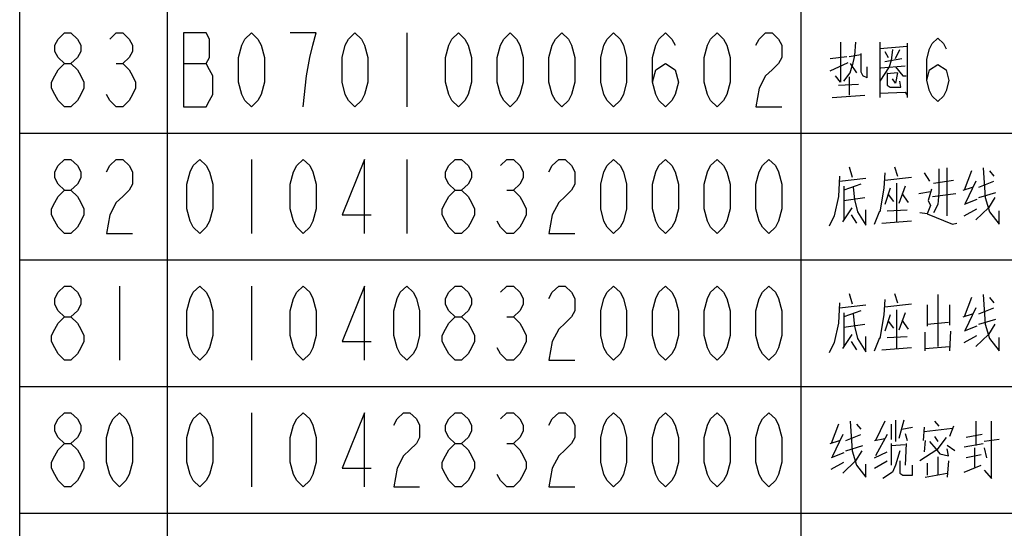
# Model space of a CAD drawing. Header units: millimetres. Extents: x 0 to 5902, y 0 to 4136.
# Tile 36 of 59: x 4934 to 5167, y 2517 to 2637. Entities that reach past the tile are written whole.
import ezdxf

# ---------------------------------------------------------------- set-up
doc = ezdxf.new("R2010")
doc.units = ezdxf.units.MM
doc.header["$LTSCALE"] = 81.675
doc.layers.get('0').update_dxf_attribs({"linetype": 'CONTINUOUS'})
doc.layers.add('010008340000_DXF_TABLE', color=7, linetype='CONTINUOUS')

# ---------------------------------------------------------------- blocks, each defined once
blk = doc.blocks.new('TABLE_BL0', base_point=(5418.04, 2054.83))
at = {"layer": '010008340000_DXF_TABLE', "color": 2, "linetype": 'Continuous'}
for p, q in [((4934.17, 330.25), (4934.17, 3780.25)), ((4969.17, 330.25), (4969.17, 3780.25)), ((5119.17, 330.25), (5119.17, 3780.25)), ((4934.17, 2610.25), (5894.17, 2610.25)), ((4934.17, 2580.25), (5894.17, 2580.25)), ((4934.17, 2550.25), (5894.17, 2550.25)), ((4934.17, 2520.25), (5894.17, 2520.25))]:
    blk.add_line(p, q, dxfattribs=at)
at = {"layer": '010008340000_DXF_TABLE', "color": 5, "linetype": 'Continuous'}
for p, q in [((5025.79, 2634), (5025.79, 2616.5)), ((5137.79, 2631.79), (5137.79, 2618.72)), ((5137.79, 2630.34), (5144.29, 2630.82)), ((5141.54, 2627.92), (5142.54, 2630.09)), ((5144.29, 2631.54), (5144.29, 2618.72)), ((5126.04, 2627.92), (5130.04, 2628.4)), ((5130.54, 2628.4), (5133.29, 2628.88)), ((5133.29, 2629.13), (5133.29, 2626.22)), ((5139.04, 2629.61), (5139.79, 2628.16)), ((5139.04, 2627.19), (5143.04, 2627.92)), ((4957.03, 2626.71), (4958.56, 2626.71)), ((4972.97, 2626.71), (4978.33, 2626.71)), ((5126.04, 2625.01), (5130.29, 2626.95)), ((5130.79, 2626.71), (5132.29, 2624.53)), ((5134.79, 2623.32), (5134.79, 2625.98)), ((5138.04, 2625.74), (5143.79, 2626.22)), ((5130.54, 2623.56), (5130.54, 2619.21)), ((5134.79, 2623.32), (5133.79, 2623.8)), ((5142.04, 2624.53), (5139.54, 2624.29)), ((5128.04, 2621.63), (5132.79, 2621.87)), ((5126.54, 2618.72), (5134.29, 2619.21)), ((4989.04, 2604), (4989.04, 2586.5)), ((5025.79, 2604), (5025.79, 2586.5)), ((5130.54, 2602.27), (5131.29, 2599.85)), ((5141.29, 2602.27), (5142.04, 2600.09)), ((5153.79, 2590.66), (5153.79, 2602.03)), ((5128.29, 2598.88), (5134.54, 2599.61)), ((5139.04, 2599.13), (5145.29, 2599.85)), ((5148.29, 2600.82), (5149.54, 2598.88)), ((5159.54, 2601.3), (5157.79, 2596.71)), ((5163.79, 2601.3), (5164.79, 2600.09)), ((5133.29, 2598.16), (5129.29, 2596.71)), ((5129.29, 2597.67), (5129.29, 2589.69)), ((5140.29, 2597.19), (5139.04, 2593.32)), ((5141.79, 2598.4), (5141.79, 2589.21)), ((5143.79, 2597.67), (5142.29, 2593.56)), ((5150.54, 2598.4), (5155.29, 2599.13)), ((5157.54, 2596.71), (5159.79, 2597.43)), ((5160.54, 2598.88), (5158.04, 2593.56)), ((5161.29, 2597.43), (5164.79, 2598.88)), ((5049.53, 2596.71), (5051.06, 2596.71)), ((5129.29, 2594.29), (5134.29, 2595.01)), ((5139.79, 2595.74), (5141.04, 2594.04)), ((5143.04, 2595.98), (5144.54, 2593.8)), ((5147.04, 2595.98), (5149.79, 2596.46)), ((5150.29, 2595.25), (5155.79, 2595.98)), ((5161.29, 2595.01), (5165.29, 2596.22)), ((5129.04, 2589.21), (5131.29, 2592.59)), ((5160.79, 2594.53), (5157.79, 2593.32)), ((5157.79, 2590.66), (5160.79, 2592.35)), ((5131.04, 2590.9), (5132.29, 2588.96)), ((5136.54, 2588.72), (5137.79, 2591.87)), ((5139.54, 2591.87), (5144.29, 2592.11)), ((5149.04, 2591.14), (5155.04, 2588.72)), ((5138.29, 2588.96), (5145.29, 2589.45)), ((5155.04, 2588.72), (5156.04, 2588.96)), ((4957.79, 2574), (4957.79, 2556.5)), ((4989.04, 2574), (4989.04, 2556.5)), ((5130.54, 2572.27), (5131.29, 2569.85)), ((5141.29, 2572.27), (5142.04, 2570.09)), ((5151.54, 2572.03), (5151.54, 2559.69)), ((5128.29, 2568.88), (5134.54, 2569.61)), ((5139.04, 2569.13), (5145.29, 2569.85)), ((5149.04, 2569.61), (5149.04, 2564.53)), ((5154.29, 2569.61), (5154.29, 2564.77)), ((5159.54, 2571.3), (5157.79, 2566.71)), ((5163.79, 2571.3), (5164.79, 2570.09)), ((5049.53, 2566.71), (5051.06, 2566.71)), ((5133.29, 2568.16), (5129.29, 2566.71)), ((5129.29, 2567.67), (5129.29, 2559.69)), ((5140.29, 2567.19), (5139.04, 2563.32)), ((5141.79, 2568.4), (5141.79, 2559.21)), ((5143.79, 2567.67), (5142.29, 2563.56)), ((5157.54, 2566.71), (5159.79, 2567.43)), ((5160.54, 2568.88), (5158.04, 2563.56)), ((5161.29, 2567.43), (5164.79, 2568.88)), ((5129.29, 2564.29), (5134.29, 2565.01)), ((5139.79, 2565.74), (5141.04, 2564.04)), ((5143.04, 2565.98), (5144.54, 2563.8)), ((5149.04, 2565.01), (5154.04, 2565.5)), ((5160.79, 2564.53), (5157.79, 2563.32)), ((5161.29, 2565.01), (5165.29, 2566.22)), ((5129.04, 2559.21), (5131.29, 2562.59)), ((5139.54, 2561.87), (5144.29, 2562.11)), ((5148.54, 2558.72), (5148.54, 2563.08)), ((5154.54, 2563.32), (5154.29, 2558.72)), ((5157.79, 2560.66), (5160.79, 2562.35)), ((5131.04, 2560.9), (5132.29, 2558.96)), ((5136.54, 2558.72), (5137.79, 2561.87)), ((5138.29, 2558.96), (5145.29, 2559.45)), ((5148.54, 2559.21), (5154.29, 2559.69)), ((4989.04, 2544), (4989.04, 2526.5)), ((5128.04, 2541.3), (5126.29, 2536.71)), ((5132.29, 2541.3), (5133.29, 2540.09)), ((5139.04, 2542.03), (5136.79, 2537.43)), ((5140.54, 2541.3), (5140.54, 2537.67)), ((5141.54, 2542.27), (5141.54, 2537.19)), ((5143.54, 2542.27), (5142.29, 2537.92)), ((5150.79, 2542.03), (5151.79, 2540.82)), ((5160.54, 2542.03), (5160.54, 2536.22)), ((5129.04, 2538.88), (5126.54, 2533.56)), ((5129.79, 2537.43), (5133.29, 2538.88)), ((5139.54, 2538.88), (5136.79, 2533.8)), ((5143.04, 2540.09), (5145.54, 2540.58)), ((5143.79, 2539.13), (5144.29, 2537.43)), ((5148.29, 2540.58), (5148.04, 2537.43)), ((5148.29, 2539.61), (5155.04, 2540.33)), ((5155.29, 2540.82), (5154.29, 2538.4)), ((5162.04, 2538.88), (5158.29, 2538.16)), ((5049.53, 2536.71), (5051.06, 2536.71)), ((5126.04, 2536.71), (5128.29, 2537.43)), ((5136.54, 2537.43), (5139.04, 2537.92)), ((5140.54, 2536.71), (5140.54, 2531.63)), ((5140.54, 2536.22), (5143.79, 2536.46)), ((5144.04, 2536.71), (5143.79, 2531.63)), ((5148.54, 2537.43), (5148.29, 2534.77)), ((5149.54, 2537.19), (5151.04, 2535.5)), ((5150.79, 2538.4), (5151.54, 2537.19)), ((5157.79, 2535.98), (5162.29, 2536.71)), ((5166.04, 2537.67), (5162.54, 2537.19)), ((5129.29, 2534.53), (5126.29, 2533.32)), ((5129.79, 2535.01), (5133.79, 2536.22)), ((5136.54, 2533.32), (5139.54, 2534.77)), ((5155.54, 2535.01), (5153.79, 2536.22)), ((5160.29, 2531.14), (5160.29, 2535.74)), ((5162.54, 2535.74), (5163.04, 2533.32)), ((5126.29, 2530.66), (5129.29, 2532.35)), ((5136.54, 2530.9), (5139.54, 2532.59)), ((5149.04, 2532.11), (5149.04, 2529.21)), ((5151.54, 2533.56), (5151.54, 2529.21)), ((5154.04, 2532.59), (5153.79, 2528.72)), ((5161.79, 2534.04), (5158.29, 2533.32)), ((5148.54, 2528.72), (5153.79, 2529.69)), ((5157.79, 2529.93), (5161.79, 2531.63))]:
    blk.add_line(p, q, dxfattribs=at)
for points in [[(4944.78, 2626.71), (4943.25, 2628.17), (4942.48, 2629.63), (4942.48, 2631.09), (4943.25, 2632.55), (4944.78, 2634), (4946.31, 2634), (4947.84, 2632.55), (4948.61, 2631.09), (4948.61, 2629.63), (4947.84, 2628.17), (4946.31, 2626.71)], [(4955.5, 2632.55), (4957.03, 2634), (4958.56, 2634), (4960.09, 2632.55), (4960.86, 2631.09), (4960.86, 2629.63), (4960.09, 2628.17), (4958.56, 2626.71), (4960.09, 2625.25), (4960.86, 2623.8), (4961.62, 2622.34), (4961.62, 2620.88), (4960.86, 2619.42), (4960.09, 2617.96), (4958.56, 2616.5), (4957.03, 2616.5), (4955.5, 2617.96), (4954.73, 2619.42)], [(4972.97, 2634), (4972.97, 2616.5), (4978.33, 2616.5), (4979.09, 2617.96), (4979.86, 2619.42), (4979.86, 2623.8), (4979.09, 2625.25), (4978.33, 2626.71), (4979.09, 2628.17), (4979.09, 2632.55), (4978.33, 2634), (4972.97, 2634)], [(4989.04, 2616.5), (4987.51, 2617.96), (4986.75, 2619.42), (4985.98, 2622.34), (4985.98, 2628.17), (4986.75, 2631.09), (4987.51, 2632.55), (4989.04, 2634), (4990.58, 2632.55), (4991.34, 2631.09), (4992.11, 2628.17), (4992.11, 2622.34), (4991.34, 2619.42), (4990.58, 2617.96), (4989.04, 2616.5)], [(5001.29, 2616.5), (5002.06, 2623.8), (5002.83, 2628.17), (5003.59, 2631.09), (5004.36, 2634), (4998.23, 2634)], [(5013.54, 2616.5), (5012.01, 2617.96), (5011.25, 2619.42), (5010.48, 2622.34), (5010.48, 2628.17), (5011.25, 2631.09), (5012.01, 2632.55), (5013.54, 2634), (5015.08, 2632.55), (5015.84, 2631.09), (5016.61, 2628.17), (5016.61, 2622.34), (5015.84, 2619.42), (5015.08, 2617.96), (5013.54, 2616.5)], [(5038.04, 2616.5), (5036.51, 2617.96), (5035.75, 2619.42), (5034.98, 2622.34), (5034.98, 2628.17), (5035.75, 2631.09), (5036.51, 2632.55), (5038.04, 2634), (5039.58, 2632.55), (5040.34, 2631.09), (5041.11, 2628.17), (5041.11, 2622.34), (5040.34, 2619.42), (5039.58, 2617.96), (5038.04, 2616.5)], [(5050.29, 2616.5), (5048.76, 2617.96), (5048, 2619.42), (5047.23, 2622.34), (5047.23, 2628.17), (5048, 2631.09), (5048.76, 2632.55), (5050.29, 2634), (5051.83, 2632.55), (5052.59, 2631.09), (5053.36, 2628.17), (5053.36, 2622.34), (5052.59, 2619.42), (5051.83, 2617.96), (5050.29, 2616.5)], [(5062.54, 2616.5), (5061.01, 2617.96), (5060.25, 2619.42), (5059.48, 2622.34), (5059.48, 2628.17), (5060.25, 2631.09), (5061.01, 2632.55), (5062.54, 2634), (5064.08, 2632.55), (5064.84, 2631.09), (5065.61, 2628.17), (5065.61, 2622.34), (5064.84, 2619.42), (5064.08, 2617.96), (5062.54, 2616.5)], [(5074.79, 2616.5), (5073.26, 2617.96), (5072.5, 2619.42), (5071.73, 2622.34), (5071.73, 2628.17), (5072.5, 2631.09), (5073.26, 2632.55), (5074.79, 2634), (5076.33, 2632.55), (5077.09, 2631.09), (5077.86, 2628.17), (5077.86, 2622.34), (5077.09, 2619.42), (5076.33, 2617.96), (5074.79, 2616.5)], [(5083.98, 2622.34), (5084.75, 2625.25), (5087.04, 2626.71), (5089.34, 2625.25), (5090.11, 2622.34), (5089.34, 2619.42), (5088.58, 2617.96), (5087.04, 2616.5), (5085.51, 2617.96), (5084.75, 2619.42), (5083.98, 2622.34), (5083.98, 2628.17), (5084.75, 2631.09), (5085.51, 2632.55), (5087.04, 2634), (5088.58, 2632.55), (5089.34, 2631.09)], [(5099.29, 2616.5), (5097.76, 2617.96), (5097, 2619.42), (5096.23, 2622.34), (5096.23, 2628.17), (5097, 2631.09), (5097.76, 2632.55), (5099.29, 2634), (5100.83, 2632.55), (5101.59, 2631.09), (5102.36, 2628.17), (5102.36, 2622.34), (5101.59, 2619.42), (5100.83, 2617.96), (5099.29, 2616.5)], [(5108.48, 2631.09), (5109.25, 2632.55), (5110.78, 2634), (5112.31, 2634), (5113.84, 2632.55), (5114.61, 2631.09), (5114.61, 2628.17), (5113.84, 2626.71), (5112.31, 2625.25), (5110.78, 2623.8), (5109.25, 2620.88), (5108.48, 2616.5), (5114.61, 2616.5)], [(5148.92, 2622.75), (5149.58, 2625.25), (5151.54, 2626.5), (5153.51, 2625.25), (5154.17, 2622.75), (5153.51, 2620.25), (5152.86, 2619), (5151.54, 2617.75), (5150.23, 2619), (5149.58, 2620.25), (5148.92, 2622.75), (5148.92, 2627.75), (5149.58, 2630.25), (5150.23, 2631.5), (5151.54, 2632.75), (5152.86, 2631.5), (5153.51, 2630.25)], [(5128.54, 2631.79), (5128.54, 2622.35), (5127.29, 2623.8)], [(5132.04, 2631.79), (5131.79, 2628.64), (5131.29, 2626.22)], [(5140.79, 2630.09), (5140.54, 2627.43), (5140.04, 2625.98), (5137.79, 2622.59)], [(4944.78, 2616.5), (4943.25, 2617.96), (4942.48, 2619.42), (4941.72, 2620.88), (4941.72, 2622.34), (4942.48, 2623.8), (4943.25, 2625.25), (4944.78, 2626.71), (4946.31, 2626.71), (4947.84, 2625.25), (4948.61, 2623.8), (4949.37, 2622.34), (4949.37, 2620.88), (4948.61, 2619.42), (4947.84, 2617.96), (4946.31, 2616.5), (4944.78, 2616.5)], [(5129.29, 2622.59), (5130.79, 2624.53), (5131.29, 2626.22)], [(5133.29, 2626.22), (5133.29, 2624.77), (5133.79, 2623.8)], [(5141.54, 2625.98), (5143.29, 2623.8), (5144.04, 2623.8)], [(5139.54, 2624.53), (5139.54, 2621.63), (5140.29, 2621.14), (5142.79, 2621.14), (5142.54, 2622.59)], [(5142.04, 2624.53), (5141.54, 2622.11), (5140.79, 2623.08)], [(5137.79, 2619.69), (5143.79, 2619.93), (5144.29, 2619.21)], [(4944.78, 2596.71), (4943.25, 2598.17), (4942.48, 2599.63), (4942.48, 2601.09), (4943.25, 2602.55), (4944.78, 2604), (4946.31, 2604), (4947.84, 2602.55), (4948.61, 2601.09), (4948.61, 2599.63), (4947.84, 2598.17), (4946.31, 2596.71)], [(4954.73, 2601.09), (4955.5, 2602.55), (4957.03, 2604), (4958.56, 2604), (4960.09, 2602.55), (4960.86, 2601.09), (4960.86, 2598.17), (4960.09, 2596.71), (4958.56, 2595.25), (4957.03, 2593.8), (4955.5, 2590.88), (4954.73, 2586.5), (4960.86, 2586.5)], [(4976.79, 2586.5), (4975.26, 2587.96), (4974.5, 2589.42), (4973.73, 2592.34), (4973.73, 2598.17), (4974.5, 2601.09), (4975.26, 2602.55), (4976.79, 2604), (4978.33, 2602.55), (4979.09, 2601.09), (4979.86, 2598.17), (4979.86, 2592.34), (4979.09, 2589.42), (4978.33, 2587.96), (4976.79, 2586.5)], [(5001.29, 2586.5), (4999.76, 2587.96), (4999, 2589.42), (4998.23, 2592.34), (4998.23, 2598.17), (4999, 2601.09), (4999.76, 2602.55), (5001.29, 2604), (5002.83, 2602.55), (5003.59, 2601.09), (5004.36, 2598.17), (5004.36, 2592.34), (5003.59, 2589.42), (5002.83, 2587.96), (5001.29, 2586.5)], [(5015.84, 2586.5), (5015.84, 2604), (5010.48, 2590.88), (5017.37, 2590.88)], [(5037.28, 2596.71), (5035.75, 2598.17), (5034.98, 2599.63), (5034.98, 2601.09), (5035.75, 2602.55), (5037.28, 2604), (5038.81, 2604), (5040.34, 2602.55), (5041.11, 2601.09), (5041.11, 2599.63), (5040.34, 2598.17), (5038.81, 2596.71)], [(5048, 2602.55), (5049.53, 2604), (5051.06, 2604), (5052.59, 2602.55), (5053.36, 2601.09), (5053.36, 2599.63), (5052.59, 2598.17), (5051.06, 2596.71), (5052.59, 2595.25), (5053.36, 2593.8), (5054.12, 2592.34), (5054.12, 2590.88), (5053.36, 2589.42), (5052.59, 2587.96), (5051.06, 2586.5), (5049.53, 2586.5), (5048, 2587.96), (5047.23, 2589.42)], [(5059.48, 2601.09), (5060.25, 2602.55), (5061.78, 2604), (5063.31, 2604), (5064.84, 2602.55), (5065.61, 2601.09), (5065.61, 2598.17), (5064.84, 2596.71), (5063.31, 2595.25), (5061.78, 2593.8), (5060.25, 2590.88), (5059.48, 2586.5), (5065.61, 2586.5)], [(5074.79, 2586.5), (5073.26, 2587.96), (5072.5, 2589.42), (5071.73, 2592.34), (5071.73, 2598.17), (5072.5, 2601.09), (5073.26, 2602.55), (5074.79, 2604), (5076.33, 2602.55), (5077.09, 2601.09), (5077.86, 2598.17), (5077.86, 2592.34), (5077.09, 2589.42), (5076.33, 2587.96), (5074.79, 2586.5)], [(5087.04, 2586.5), (5085.51, 2587.96), (5084.75, 2589.42), (5083.98, 2592.34), (5083.98, 2598.17), (5084.75, 2601.09), (5085.51, 2602.55), (5087.04, 2604), (5088.58, 2602.55), (5089.34, 2601.09), (5090.11, 2598.17), (5090.11, 2592.34), (5089.34, 2589.42), (5088.58, 2587.96), (5087.04, 2586.5)], [(5099.29, 2586.5), (5097.76, 2587.96), (5097, 2589.42), (5096.23, 2592.34), (5096.23, 2598.17), (5097, 2601.09), (5097.76, 2602.55), (5099.29, 2604), (5100.83, 2602.55), (5101.59, 2601.09), (5102.36, 2598.17), (5102.36, 2592.34), (5101.59, 2589.42), (5100.83, 2587.96), (5099.29, 2586.5)], [(5111.54, 2586.5), (5110.01, 2587.96), (5109.25, 2589.42), (5108.48, 2592.34), (5108.48, 2598.17), (5109.25, 2601.09), (5110.01, 2602.55), (5111.54, 2604), (5113.08, 2602.55), (5113.84, 2601.09), (5114.61, 2598.17), (5114.61, 2592.34), (5113.84, 2589.42), (5113.08, 2587.96), (5111.54, 2586.5)], [(5151.79, 2601.79), (5151.79, 2596.22), (5151.54, 2593.32), (5150.54, 2591.38)], [(5162.29, 2602.03), (5162.79, 2595.01), (5163.79, 2591.63)], [(5128.29, 2600.09), (5128.04, 2595.25), (5127.04, 2590.66), (5125.79, 2588.24)], [(5139.04, 2600.82), (5138.79, 2597.19), (5137.79, 2591.63)], [(5131.54, 2597.43), (5131.79, 2594.53), (5132.54, 2591.63), (5134.54, 2588.48), (5134.54, 2592.11)], [(4944.78, 2586.5), (4943.25, 2587.96), (4942.48, 2589.42), (4941.72, 2590.88), (4941.72, 2592.34), (4942.48, 2593.8), (4943.25, 2595.25), (4944.78, 2596.71), (4946.31, 2596.71), (4947.84, 2595.25), (4948.61, 2593.8), (4949.37, 2592.34), (4949.37, 2590.88), (4948.61, 2589.42), (4947.84, 2587.96), (4946.31, 2586.5), (4944.78, 2586.5)], [(5037.28, 2586.5), (5035.75, 2587.96), (5034.98, 2589.42), (5034.22, 2590.88), (5034.22, 2592.34), (5034.98, 2593.8), (5035.75, 2595.25), (5037.28, 2596.71), (5038.81, 2596.71), (5040.34, 2595.25), (5041.11, 2593.8), (5041.87, 2592.34), (5041.87, 2590.88), (5041.11, 2589.42), (5040.34, 2587.96), (5038.81, 2586.5), (5037.28, 2586.5)], [(5150.04, 2596.95), (5149.29, 2594.29), (5149.79, 2593.08), (5149.04, 2591.14), (5147.29, 2591.38)], [(5165.04, 2595.01), (5163.54, 2592.59), (5160.54, 2589.69)], [(5163.79, 2591.63), (5166.04, 2588.72), (5166.04, 2591.87)], [(4944.78, 2566.71), (4943.25, 2568.17), (4942.48, 2569.63), (4942.48, 2571.09), (4943.25, 2572.55), (4944.78, 2574), (4946.31, 2574), (4947.84, 2572.55), (4948.61, 2571.09), (4948.61, 2569.63), (4947.84, 2568.17), (4946.31, 2566.71)], [(4976.79, 2556.5), (4975.26, 2557.96), (4974.5, 2559.42), (4973.73, 2562.34), (4973.73, 2568.17), (4974.5, 2571.09), (4975.26, 2572.55), (4976.79, 2574), (4978.33, 2572.55), (4979.09, 2571.09), (4979.86, 2568.17), (4979.86, 2562.34), (4979.09, 2559.42), (4978.33, 2557.96), (4976.79, 2556.5)], [(5001.29, 2556.5), (4999.76, 2557.96), (4999, 2559.42), (4998.23, 2562.34), (4998.23, 2568.17), (4999, 2571.09), (4999.76, 2572.55), (5001.29, 2574), (5002.83, 2572.55), (5003.59, 2571.09), (5004.36, 2568.17), (5004.36, 2562.34), (5003.59, 2559.42), (5002.83, 2557.96), (5001.29, 2556.5)], [(5015.84, 2556.5), (5015.84, 2574), (5010.48, 2560.88), (5017.37, 2560.88)], [(5025.79, 2556.5), (5024.26, 2557.96), (5023.5, 2559.42), (5022.73, 2562.34), (5022.73, 2568.17), (5023.5, 2571.09), (5024.26, 2572.55), (5025.79, 2574), (5027.33, 2572.55), (5028.09, 2571.09), (5028.86, 2568.17), (5028.86, 2562.34), (5028.09, 2559.42), (5027.33, 2557.96), (5025.79, 2556.5)], [(5037.28, 2566.71), (5035.75, 2568.17), (5034.98, 2569.63), (5034.98, 2571.09), (5035.75, 2572.55), (5037.28, 2574), (5038.81, 2574), (5040.34, 2572.55), (5041.11, 2571.09), (5041.11, 2569.63), (5040.34, 2568.17), (5038.81, 2566.71)], [(5048, 2572.55), (5049.53, 2574), (5051.06, 2574), (5052.59, 2572.55), (5053.36, 2571.09), (5053.36, 2569.63), (5052.59, 2568.17), (5051.06, 2566.71), (5052.59, 2565.25), (5053.36, 2563.8), (5054.12, 2562.34), (5054.12, 2560.88), (5053.36, 2559.42), (5052.59, 2557.96), (5051.06, 2556.5), (5049.53, 2556.5), (5048, 2557.96), (5047.23, 2559.42)], [(5059.48, 2571.09), (5060.25, 2572.55), (5061.78, 2574), (5063.31, 2574), (5064.84, 2572.55), (5065.61, 2571.09), (5065.61, 2568.17), (5064.84, 2566.71), (5063.31, 2565.25), (5061.78, 2563.8), (5060.25, 2560.88), (5059.48, 2556.5), (5065.61, 2556.5)], [(5074.79, 2556.5), (5073.26, 2557.96), (5072.5, 2559.42), (5071.73, 2562.34), (5071.73, 2568.17), (5072.5, 2571.09), (5073.26, 2572.55), (5074.79, 2574), (5076.33, 2572.55), (5077.09, 2571.09), (5077.86, 2568.17), (5077.86, 2562.34), (5077.09, 2559.42), (5076.33, 2557.96), (5074.79, 2556.5)], [(5087.04, 2556.5), (5085.51, 2557.96), (5084.75, 2559.42), (5083.98, 2562.34), (5083.98, 2568.17), (5084.75, 2571.09), (5085.51, 2572.55), (5087.04, 2574), (5088.58, 2572.55), (5089.34, 2571.09), (5090.11, 2568.17), (5090.11, 2562.34), (5089.34, 2559.42), (5088.58, 2557.96), (5087.04, 2556.5)], [(5099.29, 2556.5), (5097.76, 2557.96), (5097, 2559.42), (5096.23, 2562.34), (5096.23, 2568.17), (5097, 2571.09), (5097.76, 2572.55), (5099.29, 2574), (5100.83, 2572.55), (5101.59, 2571.09), (5102.36, 2568.17), (5102.36, 2562.34), (5101.59, 2559.42), (5100.83, 2557.96), (5099.29, 2556.5)], [(5111.54, 2556.5), (5110.01, 2557.96), (5109.25, 2559.42), (5108.48, 2562.34), (5108.48, 2568.17), (5109.25, 2571.09), (5110.01, 2572.55), (5111.54, 2574), (5113.08, 2572.55), (5113.84, 2571.09), (5114.61, 2568.17), (5114.61, 2562.34), (5113.84, 2559.42), (5113.08, 2557.96), (5111.54, 2556.5)], [(5162.29, 2572.03), (5162.79, 2565.01), (5163.79, 2561.63)], [(5128.29, 2570.09), (5128.04, 2565.25), (5127.04, 2560.66), (5125.79, 2558.24)], [(5139.04, 2570.82), (5138.79, 2567.19), (5137.79, 2561.63)], [(4944.78, 2556.5), (4943.25, 2557.96), (4942.48, 2559.42), (4941.72, 2560.88), (4941.72, 2562.34), (4942.48, 2563.8), (4943.25, 2565.25), (4944.78, 2566.71), (4946.31, 2566.71), (4947.84, 2565.25), (4948.61, 2563.8), (4949.37, 2562.34), (4949.37, 2560.88), (4948.61, 2559.42), (4947.84, 2557.96), (4946.31, 2556.5), (4944.78, 2556.5)], [(5037.28, 2556.5), (5035.75, 2557.96), (5034.98, 2559.42), (5034.22, 2560.88), (5034.22, 2562.34), (5034.98, 2563.8), (5035.75, 2565.25), (5037.28, 2566.71), (5038.81, 2566.71), (5040.34, 2565.25), (5041.11, 2563.8), (5041.87, 2562.34), (5041.87, 2560.88), (5041.11, 2559.42), (5040.34, 2557.96), (5038.81, 2556.5), (5037.28, 2556.5)], [(5131.54, 2567.43), (5131.79, 2564.53), (5132.54, 2561.63), (5134.54, 2558.48), (5134.54, 2562.11)], [(5165.04, 2565.01), (5163.54, 2562.59), (5160.54, 2559.69)], [(5163.79, 2561.63), (5166.04, 2558.72), (5166.04, 2561.87)], [(4944.78, 2536.71), (4943.25, 2538.17), (4942.48, 2539.63), (4942.48, 2541.09), (4943.25, 2542.55), (4944.78, 2544), (4946.31, 2544), (4947.84, 2542.55), (4948.61, 2541.09), (4948.61, 2539.63), (4947.84, 2538.17), (4946.31, 2536.71)], [(4957.79, 2526.5), (4956.26, 2527.96), (4955.5, 2529.42), (4954.73, 2532.34), (4954.73, 2538.17), (4955.5, 2541.09), (4956.26, 2542.55), (4957.79, 2544), (4959.32, 2542.55), (4960.09, 2541.09), (4960.86, 2538.17), (4960.86, 2532.34), (4960.09, 2529.42), (4959.32, 2527.96), (4957.79, 2526.5)], [(4976.79, 2526.5), (4975.26, 2527.96), (4974.5, 2529.42), (4973.73, 2532.34), (4973.73, 2538.17), (4974.5, 2541.09), (4975.26, 2542.55), (4976.79, 2544), (4978.33, 2542.55), (4979.09, 2541.09), (4979.86, 2538.17), (4979.86, 2532.34), (4979.09, 2529.42), (4978.33, 2527.96), (4976.79, 2526.5)], [(5001.29, 2526.5), (4999.76, 2527.96), (4999, 2529.42), (4998.23, 2532.34), (4998.23, 2538.17), (4999, 2541.09), (4999.76, 2542.55), (5001.29, 2544), (5002.83, 2542.55), (5003.59, 2541.09), (5004.36, 2538.17), (5004.36, 2532.34), (5003.59, 2529.42), (5002.83, 2527.96), (5001.29, 2526.5)], [(5015.84, 2526.5), (5015.84, 2544), (5010.48, 2530.88), (5017.37, 2530.88)], [(5022.73, 2541.09), (5023.5, 2542.55), (5025.03, 2544), (5026.56, 2544), (5028.09, 2542.55), (5028.86, 2541.09), (5028.86, 2538.17), (5028.09, 2536.71), (5026.56, 2535.25), (5025.03, 2533.8), (5023.5, 2530.88), (5022.73, 2526.5), (5028.86, 2526.5)], [(5037.28, 2536.71), (5035.75, 2538.17), (5034.98, 2539.63), (5034.98, 2541.09), (5035.75, 2542.55), (5037.28, 2544), (5038.81, 2544), (5040.34, 2542.55), (5041.11, 2541.09), (5041.11, 2539.63), (5040.34, 2538.17), (5038.81, 2536.71)], [(5048, 2542.55), (5049.53, 2544), (5051.06, 2544), (5052.59, 2542.55), (5053.36, 2541.09), (5053.36, 2539.63), (5052.59, 2538.17), (5051.06, 2536.71), (5052.59, 2535.25), (5053.36, 2533.8), (5054.12, 2532.34), (5054.12, 2530.88), (5053.36, 2529.42), (5052.59, 2527.96), (5051.06, 2526.5), (5049.53, 2526.5), (5048, 2527.96), (5047.23, 2529.42)], [(5059.48, 2541.09), (5060.25, 2542.55), (5061.78, 2544), (5063.31, 2544), (5064.84, 2542.55), (5065.61, 2541.09), (5065.61, 2538.17), (5064.84, 2536.71), (5063.31, 2535.25), (5061.78, 2533.8), (5060.25, 2530.88), (5059.48, 2526.5), (5065.61, 2526.5)], [(5074.79, 2526.5), (5073.26, 2527.96), (5072.5, 2529.42), (5071.73, 2532.34), (5071.73, 2538.17), (5072.5, 2541.09), (5073.26, 2542.55), (5074.79, 2544), (5076.33, 2542.55), (5077.09, 2541.09), (5077.86, 2538.17), (5077.86, 2532.34), (5077.09, 2529.42), (5076.33, 2527.96), (5074.79, 2526.5)], [(5087.04, 2526.5), (5085.51, 2527.96), (5084.75, 2529.42), (5083.98, 2532.34), (5083.98, 2538.17), (5084.75, 2541.09), (5085.51, 2542.55), (5087.04, 2544), (5088.58, 2542.55), (5089.34, 2541.09), (5090.11, 2538.17), (5090.11, 2532.34), (5089.34, 2529.42), (5088.58, 2527.96), (5087.04, 2526.5)], [(5099.29, 2526.5), (5097.76, 2527.96), (5097, 2529.42), (5096.23, 2532.34), (5096.23, 2538.17), (5097, 2541.09), (5097.76, 2542.55), (5099.29, 2544), (5100.83, 2542.55), (5101.59, 2541.09), (5102.36, 2538.17), (5102.36, 2532.34), (5101.59, 2529.42), (5100.83, 2527.96), (5099.29, 2526.5)], [(5111.54, 2526.5), (5110.01, 2527.96), (5109.25, 2529.42), (5108.48, 2532.34), (5108.48, 2538.17), (5109.25, 2541.09), (5110.01, 2542.55), (5111.54, 2544), (5113.08, 2542.55), (5113.84, 2541.09), (5114.61, 2538.17), (5114.61, 2532.34), (5113.84, 2529.42), (5113.08, 2527.96), (5111.54, 2526.5)], [(5130.79, 2542.03), (5131.29, 2535.01), (5132.29, 2531.63)], [(5162.54, 2530.42), (5164.29, 2528.48), (5164.29, 2542.03)], [(4944.78, 2526.5), (4943.25, 2527.96), (4942.48, 2529.42), (4941.72, 2530.88), (4941.72, 2532.34), (4942.48, 2533.8), (4943.25, 2535.25), (4944.78, 2536.71), (4946.31, 2536.71), (4947.84, 2535.25), (4948.61, 2533.8), (4949.37, 2532.34), (4949.37, 2530.88), (4948.61, 2529.42), (4947.84, 2527.96), (4946.31, 2526.5), (4944.78, 2526.5)], [(5037.28, 2526.5), (5035.75, 2527.96), (5034.98, 2529.42), (5034.22, 2530.88), (5034.22, 2532.34), (5034.98, 2533.8), (5035.75, 2535.25), (5037.28, 2536.71), (5038.81, 2536.71), (5040.34, 2535.25), (5041.11, 2533.8), (5041.87, 2532.34), (5041.87, 2530.88), (5041.11, 2529.42), (5040.34, 2527.96), (5038.81, 2526.5), (5037.28, 2526.5)], [(5153.54, 2538.16), (5151.29, 2535.25), (5147.29, 2532.59)], [(5133.54, 2535.01), (5132.04, 2532.59), (5129.04, 2529.69)], [(5142.54, 2535.01), (5141.54, 2531.63), (5140.79, 2529.93), (5138.54, 2528.48)], [(5151.04, 2535.5), (5152.04, 2534.29), (5154.04, 2533.8), (5153.79, 2535.5)], [(5132.29, 2531.63), (5134.54, 2528.72), (5134.54, 2531.87)], [(5142.54, 2532.59), (5142.54, 2529.69), (5143.29, 2529.21), (5145.54, 2529.21), (5145.54, 2531.63)]]:
    blk.add_lwpolyline(points, dxfattribs=at)

msp = doc.modelspace()

# ---------------------------------------------------------------- block references
msp.add_blockref('TABLE_BL0', (5418.044, 2054.831))

doc.saveas('drawing.dxf')
